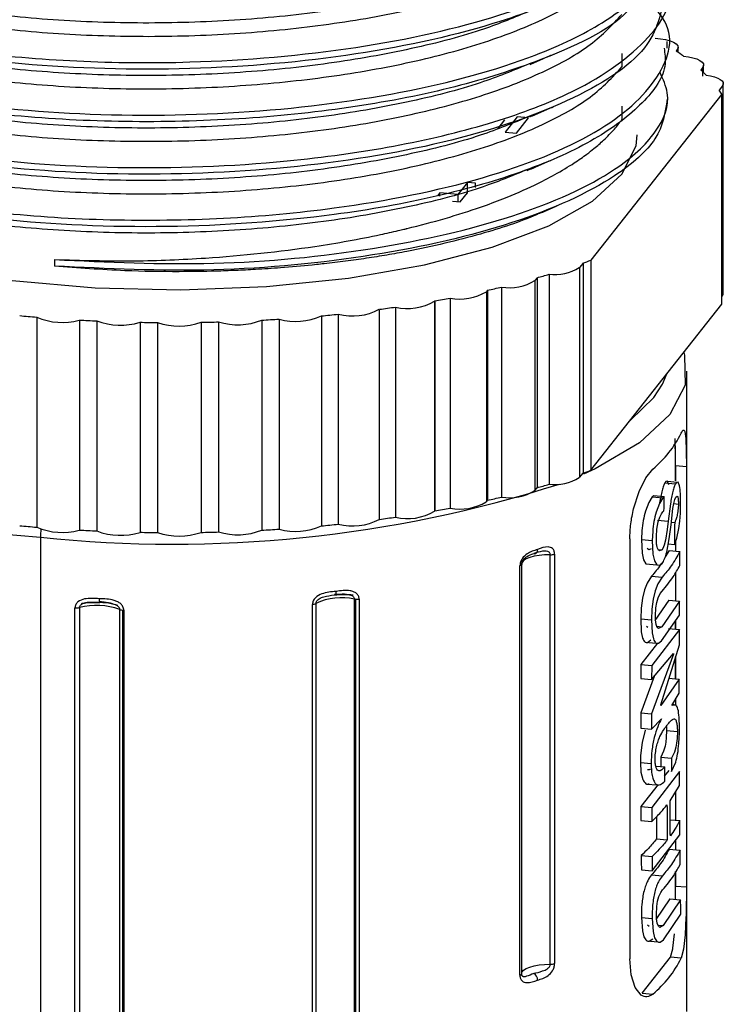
# Paper-space layout '图纸1(2)' of a CAD drawing. Header units: millimetres. Extents: x 7 to 438, y 7 to 308.
# Tile 20 of 25: x 240 to 253, y 239 to 257. Entities that reach past the tile are written whole.
import ezdxf

# ---------------------------------------------------------------- set-up
doc = ezdxf.new("R2010")
doc.units = ezdxf.units.MM
doc.linetypes.add('SLD-实线', pattern=[0])

psp = doc.layouts.new('图纸1(2)')

# ---------------------------------------------------------------- linework, layer by layer
at = {"color": 7, "linetype": 'SLD-实线', "lineweight": 25, "ltscale": 1.5}
for p, q in [((251.587, 256.202), (251.587, 256.32)), ((251.781, 256.128), (251.781, 256.218)), ((250.775, 256.104), (250.775, 255.866)), ((251.766, 256.176), (251.747, 256.151)), ((252.225, 255.858), (252.189, 255.809)), ((252.24, 255.761), (252.24, 255.899)), ((252.578, 255.524), (252.521, 255.446)), ((252.593, 251.794), (252.593, 255.565)), ((252.569, 255.377), (250.219, 252.393)), ((252.569, 251.606), (252.569, 255.377)), ((250.775, 255.162), (250.775, 254.918)), ((248.897, 254.966), (248.681, 254.691)), ((249.099, 254.948), (248.897, 254.966)), ((248.552, 254.758), (248.674, 254.913)), ((248.883, 254.674), (249.099, 254.948)), ((248.681, 254.691), (248.883, 254.674)), ((248.001, 253.792), (247.83, 253.574)), ((248.145, 253.779), (248.001, 253.792)), ((248.001, 253.603), (248.001, 253.792)), ((248.145, 253.701), (248.145, 253.779)), ((247.507, 253.602), (247.465, 253.548)), ((247.83, 253.574), (247.507, 253.602)), ((247.507, 253.545), (247.507, 253.602)), ((247.83, 253.574), (247.83, 253.444)), ((247.873, 253.44), (248.001, 253.603)), ((248.001, 253.603), (248.006, 253.603)), ((247.734, 253.452), (247.878, 253.44)), ((240.591, 252.405), (240.591, 252.287)), ((250.076, 252.341), (250.01, 252.264)), ((250.076, 252.341), (250.076, 248.57)), ((250.219, 252.393), (250.219, 248.622)), ((249.466, 252.142), (249.466, 248.371)), ((250.01, 252.264), (250.01, 248.492)), ((249.252, 252.079), (249.211, 252.031)), ((249.211, 252.031), (249.211, 248.26)), ((249.252, 252.079), (249.252, 248.308)), ((248.342, 251.829), (248.341, 248.056)), ((248.363, 251.854), (248.342, 251.829)), ((248.363, 251.854), (248.363, 248.083)), ((248.614, 251.912), (248.614, 248.141)), ((247.412, 251.66), (247.412, 247.888)), ((247.416, 251.664), (247.416, 247.893)), ((247.692, 251.715), (247.692, 247.944)), ((250.219, 248.622), (252.569, 251.606)), ((252.569, 251.74), (252.578, 251.753)), ((245.684, 251.425), (245.684, 247.654)), ((246.42, 251.511), (246.42, 247.74)), ((246.712, 251.552), (246.712, 247.78)), ((240.272, 251.371), (240.272, 247.6)), ((241.037, 251.319), (241.037, 247.548)), ((241.348, 251.303), (241.348, 247.532)), ((242.126, 251.279), (242.126, 247.508)), ((242.441, 251.275), (242.441, 247.503)), ((243.221, 251.278), (243.221, 247.507)), ((243.536, 251.285), (243.536, 247.514)), ((244.311, 251.317), (244.311, 247.546)), ((244.622, 251.336), (244.622, 247.564)), ((245.381, 251.395), (245.381, 247.624)), ((251.939, 238.902), (251.939, 250.404)), ((251.902, 249.319), (251.921, 249.19)), ((251.921, 249.19), (251.929, 248.971)), ((251.929, 248.971), (251.932, 248.682)), ((251.204, 248.486), (251.329, 248.644)), ((251.932, 248.682), (251.738, 248.699)), ((251.738, 248.699), (251.738, 248.434)), ((251.932, 248.682), (251.932, 241.14)), ((250.01, 248.492), (250.076, 248.57)), ((251.083, 248.24), (251.204, 248.486)), ((251.562, 248.42), (251.545, 248.396)), ((251.592, 248.425), (251.562, 248.42)), ((251.617, 248.359), (251.592, 248.425)), ((251.761, 248.404), (251.597, 248.418)), ((251.786, 248.409), (251.756, 248.403)), ((251.81, 248.342), (251.786, 248.409)), ((249.211, 248.26), (249.252, 248.308)), ((250.984, 247.931), (251.083, 248.24)), ((251.545, 248.396), (251.738, 248.379)), ((251.756, 248.403), (251.738, 248.379)), ((248.341, 248.056), (248.363, 248.083)), ((251.317, 248.142), (251.255, 248.045)), ((251.317, 248.142), (251.511, 248.125)), ((251.341, 248.168), (251.534, 248.151)), ((251.511, 248.125), (251.448, 248.028)), ((251.703, 248.024), (251.722, 248.095)), ((251.722, 248.095), (251.741, 248.137)), ((251.741, 248.137), (251.764, 248.156)), ((251.764, 248.156), (251.776, 248.136)), ((251.255, 248.045), (251.196, 247.887)), ((251.448, 248.028), (251.389, 247.87)), ((251.645, 248.018), (251.606, 247.709)), ((251.655, 247.645), (251.688, 247.934)), ((251.688, 247.934), (251.703, 248.024)), ((251.703, 248.023), (251.789, 248.016)), ((251.823, 247.853), (251.828, 248.021)), ((251.412, 247.726), (251.606, 247.709)), ((251.427, 247.696), (251.453, 247.778)), ((251.453, 247.778), (251.482, 247.839)), ((251.482, 247.839), (251.509, 247.875)), ((251.606, 247.709), (251.587, 247.56)), ((251.797, 247.574), (251.813, 247.71)), ((251.813, 247.71), (251.823, 247.853)), ((251.133, 247.539), (251.125, 247.377)), ((251.393, 247.43), (251.402, 247.563)), ((251.402, 247.563), (251.427, 247.696)), ((251.587, 247.56), (251.554, 247.368)), ((251.623, 247.391), (251.655, 247.645)), ((251.66, 247.692), (251.721, 247.687)), ((251.76, 247.403), (251.797, 247.574)), ((240.34, 247.422), (240.34, 230.074)), ((250.916, 247.392), (250.916, 239.85)), ((251.125, 247.377), (251.136, 247.134)), ((251.125, 247.377), (251.319, 247.36)), ((251.326, 247.522), (251.319, 247.36)), ((251.319, 247.36), (251.33, 247.117)), ((251.395, 247.313), (251.393, 247.43)), ((251.554, 247.368), (251.53, 247.277)), ((251.579, 247.154), (251.623, 247.391)), ((251.716, 247.292), (251.76, 247.403)), ((251.738, 247.369), (251.738, 247.171)), ((251.258, 247.193), (251.229, 247.216)), ((251.298, 247.213), (251.258, 247.193)), ((251.421, 247.202), (251.491, 247.196)), ((251.451, 247.176), (251.422, 247.199)), ((251.491, 247.196), (251.451, 247.176)), ((251.507, 247.219), (251.491, 247.196)), ((251.53, 247.277), (251.507, 247.219)), ((251.621, 247.181), (251.551, 247.065)), ((251.607, 247.302), (251.716, 247.292)), ((251.621, 247.181), (251.815, 247.165)), ((249.489, 239.752), (249.489, 247.106)), ((249.566, 247.117), (249.566, 239.763)), ((251.136, 247.134), (251.164, 247.013)), ((251.164, 247.013), (251.206, 246.942)), ((251.33, 247.117), (251.357, 246.996)), ((251.357, 246.996), (251.399, 246.925)), ((248.944, 239.553), (248.944, 246.907)), ((248.976, 246.939), (248.976, 246.933)), ((248.976, 239.578), (248.976, 246.932)), ((251.206, 246.942), (251.4, 246.925)), ((251.399, 246.925), (251.448, 246.916)), ((251.448, 246.916), (251.494, 246.95)), ((251.304, 246.721), (251.225, 246.597)), ((251.304, 246.721), (251.498, 246.705)), ((251.498, 246.705), (251.418, 246.58)), ((251.738, 246.783), (251.738, 246.276)), ((251.179, 246.477), (251.141, 246.325)), ((251.225, 246.597), (251.179, 246.477)), ((251.418, 246.58), (251.372, 246.46)), ((245.975, 234.241), (245.975, 246.309)), ((245.997, 234.238), (245.997, 246.306)), ((246.058, 246.307), (246.058, 234.239)), ((251.141, 246.325), (251.119, 246.144)), ((251.335, 246.308), (251.312, 246.127)), ((251.372, 246.46), (251.335, 246.308)), ((251.615, 246.289), (251.362, 245.925)), ((251.402, 246.248), (251.427, 246.333)), ((251.427, 246.333), (251.462, 246.407)), ((251.462, 246.407), (251.495, 246.451)), ((251.615, 246.289), (251.809, 246.272)), ((240.958, 234.082), (240.958, 246.15)), ((241.039, 246.157), (241.039, 234.089)), ((241.182, 246.248), (241.401, 246.249)), ((241.761, 234.055), (241.761, 246.123)), ((245.22, 234.145), (245.22, 246.213)), ((245.284, 246.231), (245.284, 234.163)), ((251.119, 246.144), (251.111, 245.955)), ((251.312, 246.127), (251.304, 245.938)), ((251.376, 246.009), (251.385, 246.15)), ((251.385, 246.15), (251.402, 246.248)), ((251.809, 246.272), (251.489, 245.812)), ((251.808, 246.018), (251.809, 246.272)), ((241.818, 234.042), (241.818, 246.109)), ((241.834, 246.109), (241.834, 234.041)), ((251.111, 245.955), (251.122, 245.718)), ((251.111, 245.955), (251.304, 245.938)), ((251.304, 245.938), (251.315, 245.701)), ((251.378, 245.937), (251.376, 246.009)), ((251.388, 245.855), (251.378, 245.937)), ((251.487, 245.559), (251.808, 246.018)), ((251.238, 245.796), (251.213, 245.818)), ((251.807, 245.765), (251.308, 245.119)), ((251.407, 245.801), (251.388, 245.855)), ((251.431, 245.78), (251.407, 245.801)), ((251.489, 245.812), (251.431, 245.78)), ((251.613, 245.782), (251.807, 245.765)), ((251.738, 245.771), (251.738, 245.918)), ((251.738, 245.918), (251.738, 245.771)), ((251.806, 245.489), (251.807, 245.765)), ((251.122, 245.718), (251.144, 245.61)), ((251.315, 245.701), (251.338, 245.593)), ((251.41, 245.519), (251.114, 245.136)), ((251.193, 245.537), (251.389, 245.52)), ((251.235, 245.532), (251.294, 245.576)), ((251.428, 245.515), (251.487, 245.559)), ((251.473, 244.412), (251.806, 245.489)), ((251.699, 245.32), (251.306, 244.248)), ((251.307, 244.866), (251.7, 245.331)), ((251.7, 245.331), (251.699, 245.32)), ((251.738, 244.878), (251.738, 245.27)), ((251.738, 245.27), (251.738, 244.878)), ((251.114, 245.136), (251.308, 245.119)), ((251.308, 245.119), (251.307, 244.866)), ((251.352, 244.919), (251.112, 244.265)), ((251.113, 244.883), (251.307, 244.866)), ((251.611, 244.889), (251.804, 244.872)), ((251.804, 244.872), (251.473, 244.401)), ((251.804, 244.618), (251.804, 244.872)), ((251.671, 244.399), (251.804, 244.618)), ((251.473, 244.401), (251.473, 244.412)), ((251.68, 244.405), (251.671, 244.399)), ((251.743, 244.407), (251.68, 244.413)), ((251.746, 244.404), (251.68, 244.405)), ((251.738, 244.509), (251.738, 244.404)), ((251.112, 244.265), (251.112, 243.99)), ((251.112, 244.265), (251.306, 244.248)), ((251.306, 244.248), (251.305, 243.973)), ((251.809, 244.005), (251.802, 244.187)), ((251.112, 243.99), (251.305, 243.973)), ((251.305, 243.973), (251.483, 244.158)), ((251.808, 243.912), (251.809, 244.005)), ((251.194, 243.954), (251.139, 243.734)), ((251.571, 243.824), (251.563, 243.741)), ((251.576, 243.948), (251.571, 243.824)), ((251.576, 243.948), (251.769, 243.931)), ((251.769, 243.931), (251.765, 243.807)), ((251.797, 243.716), (251.808, 243.912)), ((251.139, 243.734), (251.109, 243.503)), ((251.55, 243.668), (251.523, 243.576)), ((251.563, 243.741), (251.55, 243.668)), ((251.744, 243.651), (251.717, 243.559)), ((251.756, 243.724), (251.744, 243.651)), ((251.765, 243.807), (251.756, 243.724)), ((251.109, 243.503), (251.105, 243.372)), ((251.523, 243.576), (251.47, 243.471)), ((251.47, 243.471), (251.664, 243.455)), ((251.717, 243.559), (251.664, 243.454)), ((251.105, 243.372), (251.116, 243.198)), ((251.105, 243.372), (251.299, 243.355)), ((251.383, 243.31), (251.543, 243.296)), ((251.544, 243.042), (251.543, 243.296)), ((251.664, 243.454), (251.665, 243.212)), ((251.665, 243.212), (251.742, 243.378)), ((251.116, 243.198), (251.149, 243.069)), ((251.808, 243.214), (251.309, 242.568)), ((251.614, 243.231), (251.534, 243.128)), ((251.809, 242.96), (251.808, 243.214)), ((251.422, 242.982), (251.115, 242.585)), ((251.217, 242.988), (251.413, 242.971)), ((251.638, 242.685), (251.809, 242.96)), ((251.738, 242.846), (251.738, 242.338)), ((251.115, 242.585), (251.309, 242.568)), ((251.116, 242.331), (251.31, 242.314)), ((251.64, 242.346), (251.812, 242.331)), ((251.316, 241.432), (251.814, 242.077)), ((251.395, 242.001), (251.589, 241.984)), ((251.738, 241.978), (251.738, 241.808)), ((251.121, 241.702), (251.314, 241.685)), ((251.623, 241.818), (251.817, 241.801)), ((251.123, 241.448), (251.316, 241.432)), ((251.307, 241.358), (251.501, 241.341)), ((251.738, 241.417), (251.738, 241.156)), ((251.437, 240.969), (251.471, 241.043)), ((251.471, 241.043), (251.504, 241.087)), ((251.736, 240.915), (251.738, 241.156)), ((251.738, 241.156), (251.932, 241.14)), ((251.634, 240.924), (251.384, 240.556)), ((251.398, 240.786), (251.413, 240.884)), ((251.413, 240.884), (251.437, 240.969)), ((251.828, 240.907), (251.515, 240.447)), ((251.634, 240.924), (251.828, 240.907)), ((251.392, 240.644), (251.398, 240.786)), ((251.395, 240.572), (251.392, 240.644)), ((251.52, 240.193), (251.831, 240.653)), ((251.125, 240.591), (251.141, 240.354)), ((251.125, 240.591), (251.318, 240.574)), ((251.262, 240.431), (251.235, 240.453)), ((251.318, 240.574), (251.335, 240.337)), ((251.408, 240.49), (251.395, 240.572)), ((251.429, 240.436), (251.408, 240.49)), ((251.924, 240.595), (251.909, 240.279)), ((251.141, 240.354), (251.167, 240.245)), ((251.335, 240.337), (251.361, 240.228)), ((251.455, 240.414), (251.429, 240.436)), ((251.515, 240.447), (251.455, 240.414)), ((251.687, 240.042), (251.716, 240.296)), ((251.909, 240.279), (251.88, 240.025)), ((251.221, 240.171), (251.418, 240.154)), ((251.265, 240.166), (251.326, 240.21)), ((251.459, 240.149), (251.52, 240.193)), ((251.643, 239.877), (251.685, 240.03)), ((251.685, 240.03), (251.687, 240.042)), ((251.88, 240.025), (251.837, 239.86)), ((250.941, 239.559), (250.916, 239.85)), ((251.136, 239.232), (251.643, 239.877)), ((251.837, 239.86), (251.643, 239.877)), ((251.012, 239.334), (250.941, 239.559)), ((251.118, 239.198), (251.012, 239.334)), ((251.136, 239.232), (251.329, 239.216))]:
    psp.add_line(p, q, dxfattribs=at)
at = {"color": 8, "linetype": 'SLD-实线', "lineweight": 25, "ltscale": 1.5}
for p, q in [((252.225, 255.701), (252.225, 255.858)), ((251.503, 250.171), (251.583, 250.354)), ((251.4, 245.82), (251.489, 245.812)), ((251.421, 240.455), (251.515, 240.447))]:
    psp.add_line(p, q, dxfattribs=at)
at = {"color": 7, "linetype": 'SLD-实线', "lineweight": 25, "ltscale": 1.5, "flags": 128}
for points in [[(251.368, 256.382), (251.467, 256.372), (251.558, 256.357), (251.637, 256.335), (251.701, 256.308), (251.748, 256.277), (251.775, 256.244), (251.781, 256.21), (251.766, 256.176)], [(251.879, 256.059), (251.969, 256.047), (252.049, 256.03), (252.119, 256.008), (252.174, 255.982), (252.214, 255.953), (252.236, 255.921), (252.24, 255.889), (252.225, 255.858)], [(252.284, 255.719), (252.363, 255.706), (252.433, 255.687), (252.493, 255.665), (252.54, 255.64), (252.573, 255.612), (252.59, 255.583), (252.592, 255.554), (252.578, 255.524)], [(234.329, 254.647), (234.382, 254.333), (234.696, 253.83), (235.283, 253.354), (236.122, 252.922), (237.184, 252.55), (238.434, 252.248), (239.829, 252.028), (241.321, 251.898), (242.86, 251.861), (244.393, 251.919), (245.868, 252.07), (247.234, 252.308), (248.446, 252.626), (249.462, 253.013), (250.247, 253.456), (250.775, 253.939)], [(250.775, 253.939), (251.027, 254.447), (251.049, 254.647)], [(252.578, 251.753), (252.592, 251.782), (252.593, 251.794)], [(251.884, 250.737), (251.899, 250.689), (251.907, 250.151), (251.635, 249.621), (251.092, 249.115), (250.293, 248.649), (250.086, 248.553)], [(250.927, 249.521), (251.345, 249.93), (251.503, 250.171)], [(249.191, 247.127), (249.205, 247.124), (249.219, 247.125), (249.231, 247.13), (249.242, 247.138), (249.25, 247.15), (249.257, 247.164), (249.261, 247.18), (249.262, 247.198)], [(248.976, 246.933), (248.976, 246.929), (248.974, 246.926), (248.972, 246.922), (248.968, 246.919), (248.964, 246.916), (248.958, 246.913), (248.951, 246.91), (248.944, 246.907)], [(245.643, 246.445), (245.642, 246.428), (245.64, 246.412), (245.637, 246.398), (245.633, 246.388), (245.628, 246.381), (245.623, 246.378), (245.617, 246.378), (245.611, 246.383)], [(241.401, 246.249), (241.403, 246.247), (241.406, 246.248), (241.408, 246.253)]]:
    psp.add_lwpolyline(points, dxfattribs=at)
at = {"color": 8, "linetype": 'SLD-实线', "lineweight": 25, "ltscale": 1.5, "flags": 128}
for points in [[(249.489, 247.106), (249.387, 247.103), (249.289, 247.094), (249.199, 247.078), (249.12, 247.056), (249.056, 247.03), (249.01, 247), (248.983, 246.967), (248.976, 246.939)], [(248.976, 239.592), (248.983, 239.613), (249.01, 239.646), (249.056, 239.676), (249.12, 239.702), (249.199, 239.724), (249.289, 239.74), (249.387, 239.749), (249.489, 239.752)], [(248.944, 239.553), (248.951, 239.556), (248.958, 239.559), (248.964, 239.562), (248.968, 239.565), (248.972, 239.568), (248.974, 239.572), (248.976, 239.575), (248.976, 239.578)]]:
    psp.add_lwpolyline(points, dxfattribs=at)
at = {"color": 7, "linetype": 'SLD-实线', "lineweight": 25, "ltscale": 2.25}
for centre, radius, start, end in [((249.284, 252.468), 4.43, 54.1419, 56.2266), ((250.245, 253.667), 2.893, 45.1921, 47.7668), ((251, 254.333), 1.885, 33.6481, 36.1915), ((246.29, 262.977), 11.289, 289.5925, 290.3636), ((245.265, 266.12), 14.596, 285.8521, 286.7273), ((249.576, 252.927), 0.792, 262.0129, 303.2032), ((248.759, 252.746), 0.847, 260.1412, 302.3005), ((247.874, 252.588), 0.892, 258.2498, 301.6426), ((244.382, 269.494), 18.084, 282.7166, 283.5328), ((246.931, 252.454), 0.929, 256.3315, 301.1821), ((247.335, 251.72), 0.098, 321.7464, 325.1717), ((243.688, 272.837), 21.499, 279.9841, 280.7334), ((242.888, 278.497), 27.217, 275.2562, 275.8965), ((245.941, 252.417), 1.024, 255.4949, 297.9165), ((243.195, 275.912), 24.612, 277.5312, 278.2159), ((242.541, 279.065), 27.786, 264.6833, 265.3148), ((240.727, 252.416), 1.14, 246.4342, 285.7333), ((242.66, 280.752), 29.478, 266.8437, 267.4509), ((241.773, 252.419), 1.193, 249.1796, 287.2118), ((242.688, 281.567), 30.293, 268.9364, 269.5326), ((242.826, 252.42), 1.208, 251.4199, 289.1189), ((242.691, 281.444), 30.17, 271.0068, 271.6046), ((243.878, 252.418), 1.183, 253.2143, 291.4833), ((242.737, 280.392), 29.117, 273.0983, 273.7104), ((244.919, 252.415), 1.12, 254.5807, 294.3755), ((250.102, 250.132), 1.929, 309.497, 334.0588), ((246.29, 259.205), 11.289, 289.5925, 290.3636), ((249.576, 249.155), 0.792, 262.0129, 303.2032), ((248.759, 248.975), 0.847, 260.1412, 302.3005), ((245.265, 262.349), 14.596, 285.8521, 286.7273), ((247.873, 248.822), 0.897, 258.3426, 301.4065), ((244.382, 265.723), 18.084, 282.7166, 283.5328), ((246.931, 248.683), 0.929, 256.3315, 301.1821), ((247.335, 247.949), 0.098, 321.7464, 325.1717), ((243.688, 269.066), 21.499, 279.9841, 280.7334), ((245.941, 248.645), 1.024, 255.4949, 297.9165), ((243.195, 272.14), 24.612, 277.5312, 278.2159), ((242.541, 275.293), 27.786, 264.6833, 265.3148), ((240.727, 248.645), 1.14, 246.4342, 285.7333), ((242.66, 276.981), 29.478, 266.8437, 267.4509), ((241.773, 248.647), 1.193, 249.1796, 287.2118), ((243.878, 248.647), 1.183, 253.2143, 291.4833), ((242.737, 276.621), 29.117, 273.0983, 273.7104), ((244.919, 248.644), 1.12, 254.5807, 294.3755), ((242.888, 274.726), 27.217, 275.2562, 275.8965), ((242.688, 277.796), 30.293, 268.9364, 269.5326), ((242.826, 248.648), 1.208, 251.4199, 289.1189), ((242.691, 277.672), 30.17, 271.0068, 271.6046), ((249.496, 247.333), 0.228, 268.3067, 287.9892), ((245.743, 245.255), 1.079, 77.6158, 115.2032), ((246.018, 246.552), 0.247, 259.9765, 265.0936), ((246.022, 246.596), 0.291, 265.0123, 277.2088), ((240.977, 246.412), 0.263, 265.8348, 283.6695), ((241.345, 244.976), 1.22, 70.0674, 104.5394), ((241.828, 246.282), 0.173, 247.3384, 266.581), ((245.215, 246.352), 0.139, 272.2122, 299.7525), ((241.843, 246.396), 0.287, 265.022, 268.247), ((249.496, 239.979), 0.228, 268.3067, 287.9892), ((250.102, 240.704), 1.929, 309.497, 334.0588), ((249.137, 239.472), 0.125, 357.8493, 64.3855)]:
    psp.add_arc(centre, radius, start, end, dxfattribs=at)
at = {"color": 8, "linetype": 'SLD-实线', "lineweight": 25, "ltscale": 2.25}
for centre, radius, start, end in [((241.517, 264.845), 17.463, 251.1858, 266.136), ((242.736, 269.988), 22.693, 263.9389, 287.7428), ((241.558, 247.419), 1.218, 173.1995, 179.8562), ((241.563, 246.299), 0.169, 174.9783, 197.3097)]:
    psp.add_arc(centre, radius, start, end, dxfattribs=at)
at = {"color": 7, "linetype": 'SLD-实线', "lineweight": 25, "ltscale": 1.5}
for points, knots in [([(233.918, 259.066), (233.892, 259.039), (233.572, 258.705), (233.928, 258.005), (235.066, 257.113), (236.97, 256.483), (239.021, 256.117), (240.979, 255.946), (243.36, 255.924), (246.063, 256.16), (248.413, 256.69), (250.007, 257.323), (251.002, 257.957), (251.531, 258.648), (251.676, 259.201), (251.496, 259.502), (251.455, 259.571)], [0, 0, 0, 0, 0.008864, 0.109221, 0.209574, 0.309928, 0.377018, 0.444105, 0.511194, 0.611554, 0.71191, 0.778996, 0.846086, 0.913169, 0.980256, 1, 1, 1, 1]), ([(251.537, 259.03), (251.535, 258.864), (251.53, 258.461), (250.986, 257.839), (250.012, 257.205), (248.411, 256.572), (246.063, 256.042), (243.027, 255.776), (239.954, 255.863), (237.191, 256.288), (235.11, 256.994), (233.912, 257.795), (233.906, 258.338), (233.904, 258.558)], [0, 0, 0, 0, 0.050799, 0.123859, 0.196929, 0.269994, 0.379294, 0.488598, 0.597904, 0.707207, 0.816505, 0.925802, 1, 1, 1, 1]), ([(234.59, 258.368), (234.648, 258.281), (234.817, 258.025), (235.433, 257.634), (236.388, 257.218), (237.601, 256.874), (239.005, 256.615), (240.552, 256.454), (242.181, 256.396), (243.829, 256.446), (245.434, 256.604), (246.932, 256.862), (248.269, 257.214), (249.386, 257.647), (250.268, 258.144), (250.606, 258.511), (250.775, 258.695)], [0, 0, 0, 0, 0.038082, 0.112076, 0.18607, 0.260063, 0.334057, 0.408051, 0.482044, 0.556038, 0.630032, 0.704025, 0.778019, 0.852013, 0.926006, 1, 1, 1, 1]), ([(233.992, 258.109), (233.91, 257.994), (233.602, 257.565), (234.085, 256.899), (235.087, 256.224), (236.378, 255.724), (238.256, 255.273), (240.823, 254.977), (243.922, 254.992), (246.88, 255.357), (249.072, 255.962), (250.492, 256.645), (251.271, 257.307), (251.676, 257.934), (251.496, 258.322), (251.425, 258.474)], [0, 0, 0, 0, 0.037348, 0.139307, 0.207462, 0.27562, 0.343776, 0.445729, 0.547686, 0.649646, 0.751604, 0.819758, 0.887917, 0.956072, 1, 1, 1, 1]), ([(249.083, 257.795), (248.81, 257.682), (248.179, 257.421), (246.928, 257.103), (245.435, 256.842), (243.829, 256.686), (242.181, 256.635), (240.553, 256.693), (239.003, 256.854), (237.61, 257.115), (236.584, 257.388), (236.134, 257.593), (235.993, 257.657)], [0, 0, 0, 0, 0.0828061, 0.1912741, 0.2997421, 0.4082101, 0.516678, 0.625146, 0.733614, 0.842082, 0.9505499, 1, 1, 1, 1]), ([(234.006, 257.226), (233.901, 256.998), (233.649, 256.449), (234.47, 255.588), (236.202, 254.789), (238.729, 254.237), (241.708, 254.002), (244.465, 254.107), (246.71, 254.42), (248.425, 254.829), (250.087, 255.445), (251.296, 256.306), (251.785, 257.13), (251.476, 257.569), (251.41, 257.661)], [0, 0, 0, 0, 0.071475, 0.171619, 0.271762, 0.371902, 0.472037, 0.572174, 0.639118, 0.706059, 0.773003, 0.873146, 0.973284, 1, 1, 1, 1]), ([(251.127, 257.241), (251.056, 257.112), (250.791, 256.634), (249.503, 256.022), (247.722, 255.461), (245.895, 255.111), (243.91, 254.907), (241.858, 254.858), (239.85, 254.964), (237.683, 255.26), (235.625, 255.823), (234.077, 256.667), (233.895, 257.303), (233.806, 257.615)], [0, 0, 0, 0, 0.04382, 0.163649, 0.243759, 0.323862, 0.403971, 0.484076, 0.564184, 0.644291, 0.764117, 0.883949, 1, 1, 1, 1]), ([(234.468, 257.586), (234.557, 257.445), (234.754, 257.134), (235.429, 256.691), (236.389, 256.275), (237.601, 255.931), (239.005, 255.672), (240.552, 255.511), (242.181, 255.453), (243.829, 255.504), (245.434, 255.661), (246.932, 255.92), (248.269, 256.272), (249.386, 256.705), (250.268, 257.201), (250.606, 257.568), (250.775, 257.752)], [0, 0, 0, 0, 0.0604137, 0.1326895, 0.2049654, 0.2772413, 0.3495172, 0.421793, 0.4940689, 0.5663448, 0.6386206, 0.7108965, 0.7831724, 0.8554483, 0.9277241, 1, 1, 1, 1]), ([(251.535, 257.147), (251.476, 256.829), (251.351, 256.154), (249.907, 255.22), (247.659, 254.463), (244.805, 254.002), (241.708, 253.885), (238.732, 254.119), (236.19, 254.671), (234.515, 255.47), (233.732, 256.134), (233.839, 256.484), (233.848, 256.514)], [0, 0, 0, 0, 0.09886, 0.210203, 0.321547, 0.432888, 0.544224, 0.655559, 0.766899, 0.878242, 0.989586, 1, 1, 1, 1]), ([(233.92, 256.31), (233.913, 256.302), (233.632, 255.985), (233.822, 255.308), (234.85, 254.396), (236.871, 253.657), (239.259, 253.243), (241.582, 253.096), (243.633, 253.123), (245.965, 253.337), (248.379, 253.829), (250.441, 254.658), (251.531, 255.667), (251.743, 256.44), (251.451, 256.819), (251.424, 256.855)], [0, 0, 0, 0, 0.002658, 0.101309, 0.199964, 0.298623, 0.397282, 0.46323, 0.529182, 0.595132, 0.693784, 0.79244, 0.8911, 0.989758, 1, 1, 1, 1]), ([(234.542, 256.546), (234.612, 256.438), (234.792, 256.16), (235.431, 255.749), (236.389, 255.332), (237.601, 254.988), (239.005, 254.729), (240.552, 254.568), (242.181, 254.511), (243.829, 254.561), (245.434, 254.718), (246.932, 254.977), (248.269, 255.329), (249.386, 255.762), (250.268, 256.258), (250.606, 256.625), (250.775, 256.809)], [0, 0, 0, 0, 0.047034, 0.120339, 0.193644, 0.266949, 0.340254, 0.413559, 0.486864, 0.560169, 0.633474, 0.70678, 0.780085, 0.85339, 0.926695, 1, 1, 1, 1]), ([(249.067, 256.845), (248.799, 256.735), (248.173, 256.476), (246.927, 256.16), (245.435, 255.899), (243.829, 255.742), (242.181, 255.692), (240.553, 255.75), (239.003, 255.91), (237.609, 256.172), (236.568, 256.45), (236.107, 256.661), (235.953, 256.731)], [0, 0, 0, 0, 0.080957, 0.189114, 0.297271, 0.405427, 0.513584, 0.621741, 0.729898, 0.838055, 0.946212, 1, 1, 1, 1]), ([(251.531, 256.202), (251.545, 256.107), (251.595, 255.774), (251.191, 255.211), (250.351, 254.557), (249.079, 253.984), (247.484, 253.52), (245.331, 253.135), (242.606, 252.939), (239.553, 253.074), (236.871, 253.539), (235.075, 254.197), (234.139, 254.885), (233.767, 255.378), (233.826, 255.661), (233.84, 255.729)], [0, 0, 0, 0, 0.029116, 0.102103, 0.175094, 0.248083, 0.321074, 0.394064, 0.503245, 0.61243, 0.72162, 0.83081, 0.903797, 0.976789, 1, 1, 1, 1]), ([(249.126, 255.911), (249.197, 255.942), (249.34, 256.004), (249.483, 256.065), (249.554, 256.096)], [0, 0, 0, 0, 0.499995, 1, 1, 1, 1]), ([(234.633, 255.484), (234.678, 255.416), (234.838, 255.179), (235.435, 254.806), (236.388, 254.389), (237.601, 254.045), (239.005, 253.787), (240.552, 253.625), (242.181, 253.568), (243.829, 253.618), (245.434, 253.775), (246.932, 254.034), (248.269, 254.386), (249.386, 254.819), (250.268, 255.315), (250.606, 255.682), (250.775, 255.866)], [0, 0, 0, 0, 0.030109, 0.104716, 0.179323, 0.25393, 0.328537, 0.403144, 0.477751, 0.552358, 0.626965, 0.701572, 0.776179, 0.850786, 0.925393, 1, 1, 1, 1]), ([(249.111, 255.92), (248.83, 255.803), (248.19, 255.538), (246.928, 255.217), (245.435, 254.956), (243.829, 254.8), (242.181, 254.749), (240.553, 254.807), (239.003, 254.968), (237.609, 255.229), (236.567, 255.508), (236.104, 255.719), (235.949, 255.79)], [0, 0, 0, 0, 0.08491, 0.192547, 0.300184, 0.407821, 0.515458, 0.623095, 0.730732, 0.838369, 0.946006, 1, 1, 1, 1]), ([(240.591, 252.405), (241.543, 252.36), (243.459, 252.269), (246.382, 252.559), (248.922, 253.146), (250.6, 253.908), (251.443, 254.686), (251.672, 255.287), (251.513, 255.643), (251.459, 255.764)], [0, 0, 0, 0, 0.170759, 0.343902, 0.519427, 0.697437, 0.817525, 0.938014, 1, 1, 1, 1]), ([(251.586, 255.283), (251.55, 255.045), (251.477, 254.569), (250.585, 253.79), (248.927, 253.028), (246.381, 252.441), (243.459, 252.151), (241.543, 252.242), (240.591, 252.287)], [0, 0, 0, 0, 0.128451, 0.256474, 0.446248, 0.633372, 0.817957, 1, 1, 1, 1]), ([(249.119, 254.966), (249.19, 254.997), (249.333, 255.058), (249.476, 255.12), (249.548, 255.15)], [0, 0, 0, 0, 0.499994, 1, 1, 1, 1]), ([(249.104, 254.974), (248.825, 254.858), (248.187, 254.594), (246.928, 254.274), (245.435, 254.013), (243.829, 253.857), (242.181, 253.806), (240.553, 253.864), (239.003, 254.025), (237.609, 254.286), (236.58, 254.561), (236.127, 254.767), (235.982, 254.833)], [0, 0, 0, 0, 0.084584, 0.192699, 0.300815, 0.408931, 0.517047, 0.625163, 0.733279, 0.841395, 0.949511, 1, 1, 1, 1]), ([(240.591, 252.405), (241.068, 252.392), (241.961, 252.367), (243.546, 252.433), (245.048, 252.591), (246.173, 252.794), (246.689, 252.908), (246.84, 252.944), (246.889, 252.956), (246.907, 252.96), (246.914, 252.962), (246.916, 252.963), (246.917, 252.963), (246.918, 252.963), (246.918, 252.963), (246.918, 252.963), (246.918, 252.963), (246.918, 252.963), (247.153, 253.02), (247.61, 253.142), (248.179, 253.323), (248.717, 253.523), (249.164, 253.717), (249.585, 253.935), (249.895, 254.121), (250.121, 254.279), (250.295, 254.415), (250.466, 254.564), (250.637, 254.738), (250.731, 254.862), (250.775, 254.918)], [0, 0, 0, 0, 0.111171, 0.208464, 0.361095, 0.458296, 0.486053, 0.494711, 0.498039, 0.499157, 0.499582, 0.499756, 0.49983, 0.499862, 0.499876, 0.499882, 0.499885, 0.499886, 0.499887, 0.562312, 0.624735, 0.666905, 0.732052, 0.778239, 0.828373, 0.864716, 0.886424, 0.920055, 0.963398, 1, 1, 1, 1]), ([(249.072, 254.003), (249.143, 254.034), (249.285, 254.095), (249.427, 254.156), (249.498, 254.187)], [0, 0, 0, 0, 0.499993, 1, 1, 1, 1]), ([(249.054, 254.012), (248.79, 253.903), (248.168, 253.646), (246.927, 253.331), (245.435, 253.07), (243.829, 252.914), (242.181, 252.864), (240.553, 252.921), (239.003, 253.082), (237.609, 253.343), (236.574, 253.62), (236.117, 253.828), (235.969, 253.896)], [0, 0, 0, 0, 0.079987, 0.188464, 0.296942, 0.405419, 0.513897, 0.622374, 0.730852, 0.839329, 0.947807, 1, 1, 1, 1]), ([(249.303, 253.237), (249.338, 253.252), (249.444, 253.298), (249.55, 253.343), (249.621, 253.374)], [0, 0, 0, 0, 0.3293671, 1, 1, 1, 1]), ([(249.302, 253.239), (249.281, 253.229), (248.977, 253.09), (248.216, 252.842), (247.274, 252.614), (246.558, 252.486), (246.191, 252.427), (245.815, 252.375), (245.557, 252.344), (245.407, 252.328), (245.336, 252.32), (245.08, 252.293), (244.692, 252.259), (244.231, 252.228), (243.845, 252.209), (243.388, 252.193), (242.726, 252.184), (241.749, 252.199), (241.011, 252.255), (240.591, 252.287)], [0, 0, 0, 0, 0.011229, 0.160737, 0.328238, 0.370208, 0.412178, 0.454148, 0.496118, 0.496959, 0.502993, 0.519229, 0.579775, 0.626896, 0.664132, 0.700227, 0.768254, 0.86819, 1, 1, 1, 1]), ([(251.837, 249.288), (251.85, 249.314), (251.877, 249.365), (251.894, 249.334), (251.902, 249.319)], [0, 0, 0, 0, 0.499695, 1, 1, 1, 1]), ([(251.738, 248.434), (251.738, 248.574), (251.737, 248.853), (251.731, 249.081), (251.728, 249.194)], [0, 0, 0, 0, 0.501837, 1, 1, 1, 1]), ([(251.738, 248.699), (251.738, 248.797), (251.737, 248.994), (251.731, 249.127), (251.728, 249.194)], [0, 0, 0, 0, 0.5003201, 1, 1, 1, 1]), ([(251.545, 248.396), (251.536, 248.38), (251.519, 248.347), (251.493, 248.26), (251.47, 248.153), (251.457, 248.075), (251.451, 248.035)], [0, 0, 0, 0, 0.250116, 0.499849, 0.749467, 1, 1, 1, 1]), ([(251.738, 248.379), (251.73, 248.363), (251.713, 248.33), (251.687, 248.243), (251.663, 248.136), (251.651, 248.058), (251.645, 248.018)], [0, 0, 0, 0, 0.250116, 0.499849, 0.749467, 1, 1, 1, 1]), ([(251.828, 248.021), (251.828, 248.086), (251.828, 248.217), (251.816, 248.3), (251.81, 248.342)], [0, 0, 0, 0, 0.4999659, 1, 1, 1, 1]), ([(251.341, 248.168), (251.337, 248.163), (251.329, 248.154), (251.321, 248.146), (251.317, 248.142)], [0, 0, 0, 0, 0.56, 1, 1, 1, 1]), ([(251.534, 248.151), (251.53, 248.146), (251.522, 248.137), (251.514, 248.129), (251.511, 248.125)], [0, 0, 0, 0, 0.56, 1, 1, 1, 1]), ([(251.529, 247.898), (251.53, 247.945), (251.532, 248.029), (251.534, 248.114), (251.534, 248.151)], [0, 0, 0, 0, 0.56, 1, 1, 1, 1]), ([(251.776, 248.136), (251.779, 248.122), (251.786, 248.092), (251.788, 248.041), (251.789, 248.016)], [0, 0, 0, 0, 0.49942, 1, 1, 1, 1]), ([(250.916, 247.392), (250.919, 247.482), (250.925, 247.66), (250.964, 247.841), (250.984, 247.931)], [0, 0, 0, 0, 0.499606, 1, 1, 1, 1]), ([(251.196, 247.887), (251.181, 247.832), (251.152, 247.721), (251.139, 247.6), (251.133, 247.539)], [0, 0, 0, 0, 0.499827, 1, 1, 1, 1]), ([(251.509, 247.875), (251.513, 247.88), (251.52, 247.887), (251.526, 247.894), (251.529, 247.898)], [0, 0, 0, 0, 0.56, 1, 1, 1, 1]), ([(251.789, 248.016), (251.788, 247.998), (251.786, 247.961), (251.778, 247.887), (251.765, 247.804), (251.744, 247.724), (251.729, 247.699), (251.721, 247.687)], [0, 0, 0, 0, 0.1242172, 0.2496998, 0.499873, 0.7501511, 1, 1, 1, 1]), ([(251.389, 247.87), (251.374, 247.815), (251.345, 247.704), (251.333, 247.583), (251.326, 247.522)], [0, 0, 0, 0, 0.499827, 1, 1, 1, 1]), ([(251.721, 247.687), (251.72, 247.613), (251.718, 247.482), (251.717, 247.35), (251.716, 247.292)], [0, 0, 0, 0, 0.56, 1, 1, 1, 1]), ([(249.262, 247.198), (249.198, 247.18), (249.102, 247.152), (248.993, 247.056), (248.951, 246.973), (248.946, 246.929), (248.944, 246.907)], [0, 0, 0, 0, 0.499245, 0.748989, 0.874649, 1, 1, 1, 1]), ([(249.489, 247.106), (249.488, 247.113), (249.487, 247.127), (249.475, 247.145), (249.458, 247.157), (249.418, 247.172), (249.321, 247.167), (249.243, 247.143), (249.191, 247.127)], [0, 0, 0, 0, 0.0558114, 0.113851, 0.1782397, 0.2513838, 0.5007836, 1, 1, 1, 1]), ([(249.494, 247.238), (249.479, 247.241), (249.407, 247.256), (249.326, 247.224), (249.262, 247.198)], [0, 0, 0, 0, 0.2093729, 1, 1, 1, 1]), ([(251.422, 247.199), (251.416, 247.213), (251.403, 247.24), (251.398, 247.289), (251.395, 247.313)], [0, 0, 0, 0, 0.500045, 1, 1, 1, 1]), ([(248.976, 246.933), (248.976, 246.94), (248.978, 246.956), (248.985, 246.98), (248.996, 247.002), (249.022, 247.038), (249.08, 247.086), (249.147, 247.111), (249.191, 247.127)], [0, 0, 0, 0, 0.055819, 0.113855, 0.17823, 0.251353, 0.500936, 1, 1, 1, 1]), ([(251.494, 246.95), (251.51, 246.973), (251.542, 247.018), (251.566, 247.108), (251.579, 247.154)], [0, 0, 0, 0, 0.499918, 1, 1, 1, 1]), ([(251.815, 247.165), (251.767, 247.078), (251.682, 246.923), (251.554, 246.771), (251.498, 246.705)], [0, 0, 0, 0, 0.559943, 1, 1, 1, 1]), ([(251.813, 246.911), (251.813, 246.958), (251.814, 247.043), (251.814, 247.127), (251.815, 247.165)], [0, 0, 0, 0, 0.56, 1, 1, 1, 1]), ([(251.483, 246.951), (251.477, 246.942), (251.431, 246.864), (251.363, 246.788), (251.304, 246.721)], [0, 0, 0, 0, 0.125334, 1, 1, 1, 1]), ([(251.495, 246.451), (251.566, 246.536), (251.692, 246.688), (251.776, 246.843), (251.813, 246.911)], [0, 0, 0, 0, 0.559945, 1, 1, 1, 1]), ([(245.958, 246.442), (245.938, 246.448), (245.839, 246.476), (245.729, 246.459), (245.643, 246.445)], [0, 0, 0, 0, 0.209373, 1, 1, 1, 1]), ([(241.394, 246.314), (241.305, 246.321), (241.171, 246.332), (241.024, 246.279), (240.967, 246.213), (240.961, 246.171), (240.958, 246.15)], [0, 0, 0, 0, 0.499245, 0.748989, 0.874649, 1, 1, 1, 1]), ([(241.834, 246.109), (241.833, 246.119), (241.832, 246.141), (241.816, 246.181), (241.783, 246.225), (241.726, 246.263), (241.599, 246.311), (241.485, 246.313), (241.394, 246.314)], [0, 0, 0, 0, 0.062561, 0.1255391, 0.2505524, 0.3687981, 0.5009547, 1, 1, 1, 1]), ([(245.643, 246.445), (245.557, 246.439), (245.428, 246.429), (245.284, 246.353), (245.229, 246.278), (245.223, 246.235), (245.22, 246.213)], [0, 0, 0, 0, 0.499245, 0.748989, 0.874649, 1, 1, 1, 1]), ([(245.284, 246.231), (245.284, 246.239), (245.286, 246.254), (245.298, 246.276), (245.316, 246.296), (245.357, 246.327), (245.453, 246.363), (245.548, 246.375), (245.611, 246.383)], [0, 0, 0, 0, 0.055819, 0.113855, 0.17823, 0.251353, 0.500936, 1, 1, 1, 1]), ([(245.611, 246.383), (245.677, 246.389), (245.777, 246.399), (245.89, 246.387), (245.938, 246.366), (245.958, 246.35), (245.972, 246.331), (245.974, 246.316), (245.975, 246.309)], [0, 0, 0, 0, 0.499216, 0.748616, 0.82176, 0.886149, 0.944189, 1, 1, 1, 1]), ([(245.949, 246.377), (245.898, 246.385), (245.791, 246.4), (245.677, 246.393), (245.617, 246.39)], [0, 0, 0, 0, 0.476816, 1, 1, 1, 1]), ([(241.039, 246.157), (241.04, 246.164), (241.042, 246.179), (241.056, 246.199), (241.076, 246.216), (241.124, 246.24), (241.237, 246.259), (241.34, 246.255), (241.408, 246.253)], [0, 0, 0, 0, 0.0558186, 0.1138548, 0.1782301, 0.251353, 0.5009365, 1, 1, 1, 1]), ([(241.204, 246.248), (241.167, 246.244), (241.12, 246.239), (241.08, 246.228), (241.072, 246.226)], [0, 0, 0, 0, 0.800169, 1, 1, 1, 1]), ([(241.725, 246.192), (241.685, 246.207), (241.603, 246.238), (241.485, 246.258), (241.417, 246.257), (241.407, 246.257)], [0, 0, 0, 0, 0.450983, 0.917575, 1, 1, 1, 1]), ([(241.408, 246.253), (241.475, 246.249), (241.576, 246.243), (241.682, 246.214), (241.726, 246.185), (241.746, 246.166), (241.759, 246.145), (241.761, 246.13), (241.761, 246.123)], [0, 0, 0, 0, 0.499216, 0.748616, 0.82176, 0.886149, 0.944189, 1, 1, 1, 1]), ([(251.144, 245.61), (251.157, 245.583), (251.183, 245.529), (251.217, 245.531), (251.235, 245.532)], [0, 0, 0, 0, 0.49948, 1, 1, 1, 1]), ([(251.338, 245.593), (251.351, 245.566), (251.377, 245.512), (251.411, 245.514), (251.428, 245.515)], [0, 0, 0, 0, 0.49948, 1, 1, 1, 1]), ([(251.114, 245.136), (251.114, 245.089), (251.114, 245.004), (251.113, 244.92), (251.113, 244.883)], [0, 0, 0, 0, 0.56, 1, 1, 1, 1]), ([(251.802, 244.187), (251.796, 244.241), (251.783, 244.348), (251.758, 244.385), (251.746, 244.404)], [0, 0, 0, 0, 0.499353, 1, 1, 1, 1]), ([(251.483, 244.158), (251.46, 244.115), (251.415, 244.028), (251.353, 243.829), (251.307, 243.592), (251.301, 243.434), (251.299, 243.355)], [0, 0, 0, 0, 0.250444, 0.500388, 0.749914, 1, 1, 1, 1]), ([(251.37, 243.425), (251.371, 243.464), (251.373, 243.543), (251.395, 243.661), (251.423, 243.761), (251.488, 243.921), (251.541, 243.989), (251.583, 244.043)], [0, 0, 0, 0, 0.12516, 0.250462, 0.376008, 0.501074, 1, 1, 1, 1]), ([(251.574, 244.018), (251.574, 244.007), (251.575, 243.984), (251.575, 243.96), (251.576, 243.948)], [0, 0, 0, 0, 0.499366, 1, 1, 1, 1]), ([(251.583, 244.043), (251.594, 244.057), (251.616, 244.084), (251.636, 244.106), (251.646, 244.117)], [0, 0, 0, 0, 0.500093, 1, 1, 1, 1]), ([(251.646, 244.117), (251.658, 244.129), (251.681, 244.151), (251.701, 244.156), (251.711, 244.158)], [0, 0, 0, 0, 0.50064, 1, 1, 1, 1]), ([(251.711, 244.158), (251.716, 244.157), (251.726, 244.156), (251.734, 244.144), (251.739, 244.139)], [0, 0, 0, 0, 0.500252, 1, 1, 1, 1]), ([(251.739, 244.139), (251.743, 244.131), (251.751, 244.116), (251.757, 244.088), (251.76, 244.074)], [0, 0, 0, 0, 0.50097, 1, 1, 1, 1]), ([(251.76, 244.074), (251.761, 244.063), (251.764, 244.041), (251.766, 244.014), (251.767, 244.001)], [0, 0, 0, 0, 0.499946, 1, 1, 1, 1]), ([(251.767, 244.001), (251.768, 243.99), (251.769, 243.967), (251.769, 243.943), (251.769, 243.931)], [0, 0, 0, 0, 0.499367, 1, 1, 1, 1]), ([(251.742, 243.378), (251.753, 243.425), (251.777, 243.521), (251.79, 243.651), (251.797, 243.716)], [0, 0, 0, 0, 0.499887, 1, 1, 1, 1]), ([(251.47, 243.471), (251.47, 243.426), (251.47, 243.37), (251.47, 243.313), (251.471, 243.302)], [0, 0, 0, 0, 0.802482, 1, 1, 1, 1]), ([(251.299, 243.355), (251.3, 243.311), (251.302, 243.223), (251.321, 243.113), (251.349, 243.032), (251.396, 242.962), (251.467, 242.967), (251.518, 243.017), (251.544, 243.042)], [0, 0, 0, 0, 0.125189, 0.249834, 0.374844, 0.500068, 0.749457, 1, 1, 1, 1]), ([(251.543, 243.296), (251.507, 243.256), (251.463, 243.206), (251.411, 243.234), (251.39, 243.277), (251.373, 243.338), (251.371, 243.396), (251.37, 243.425)], [0, 0, 0, 0, 0.499882, 0.624579, 0.749645, 0.874644, 1, 1, 1, 1]), ([(251.288, 243.254), (251.279, 243.249), (251.261, 243.238), (251.243, 243.241), (251.235, 243.242)], [0, 0, 0, 0, 0.500794, 1, 1, 1, 1]), ([(251.149, 243.069), (251.167, 243.038), (251.201, 242.976), (251.244, 242.987), (251.265, 242.993)], [0, 0, 0, 0, 0.498951, 1, 1, 1, 1]), ([(251.115, 242.585), (251.115, 242.538), (251.116, 242.453), (251.116, 242.368), (251.116, 242.331)], [0, 0, 0, 0, 0.56, 1, 1, 1, 1]), ([(251.31, 242.314), (251.366, 242.37), (251.465, 242.468), (251.547, 242.569), (251.583, 242.613)], [0, 0, 0, 0, 0.5599778, 1, 1, 1, 1]), ([(251.583, 242.613), (251.584, 242.495), (251.586, 242.286), (251.588, 242.076), (251.589, 241.984)], [0, 0, 0, 0, 0.56, 1, 1, 1, 1]), ([(251.643, 242.056), (251.642, 242.173), (251.64, 242.383), (251.638, 242.592), (251.638, 242.685)], [0, 0, 0, 0, 0.56, 1, 1, 1, 1]), ([(251.309, 242.568), (251.309, 242.521), (251.309, 242.436), (251.31, 242.352), (251.31, 242.314)], [0, 0, 0, 0, 0.56, 1, 1, 1, 1]), ([(251.392, 242.398), (251.392, 242.358), (251.393, 242.226), (251.394, 242.093), (251.395, 242.001)], [0, 0, 0, 0, 0.303935, 1, 1, 1, 1]), ([(251.812, 242.331), (251.785, 242.279), (251.736, 242.187), (251.671, 242.096), (251.643, 242.056)], [0, 0, 0, 0, 0.559981, 1, 1, 1, 1]), ([(251.814, 242.077), (251.814, 242.125), (251.813, 242.209), (251.813, 242.294), (251.812, 242.331)], [0, 0, 0, 0, 0.56, 1, 1, 1, 1]), ([(251.395, 242.001), (251.349, 241.945), (251.266, 241.844), (251.165, 241.746), (251.121, 241.702)], [0, 0, 0, 0, 0.559976, 1, 1, 1, 1]), ([(251.589, 241.984), (251.542, 241.928), (251.46, 241.827), (251.359, 241.729), (251.314, 241.685)], [0, 0, 0, 0, 0.559976, 1, 1, 1, 1]), ([(251.121, 241.702), (251.121, 241.655), (251.122, 241.57), (251.123, 241.486), (251.123, 241.448)], [0, 0, 0, 0, 0.56, 1, 1, 1, 1]), ([(251.623, 241.818), (251.576, 241.731), (251.492, 241.577), (251.364, 241.425), (251.307, 241.358)], [0, 0, 0, 0, 0.55994, 1, 1, 1, 1]), ([(251.817, 241.801), (251.77, 241.715), (251.685, 241.56), (251.557, 241.408), (251.501, 241.341)], [0, 0, 0, 0, 0.55994, 1, 1, 1, 1]), ([(251.82, 241.547), (251.819, 241.595), (251.818, 241.68), (251.817, 241.764), (251.817, 241.801)], [0, 0, 0, 0, 0.56, 1, 1, 1, 1]), ([(251.314, 241.685), (251.315, 241.638), (251.315, 241.553), (251.316, 241.469), (251.316, 241.432)], [0, 0, 0, 0, 0.56, 1, 1, 1, 1]), ([(251.504, 241.087), (251.575, 241.172), (251.702, 241.324), (251.784, 241.479), (251.82, 241.547)], [0, 0, 0, 0, 0.5599379, 1, 1, 1, 1]), ([(251.307, 241.358), (251.283, 241.327), (251.248, 241.281), (251.201, 241.171), (251.17, 241.071), (251.145, 240.954), (251.126, 240.79), (251.125, 240.671), (251.125, 240.591)], [0, 0, 0, 0, 0.24902, 0.374148, 0.499177, 0.623975, 0.749255, 1, 1, 1, 1]), ([(251.501, 241.341), (251.477, 241.31), (251.441, 241.264), (251.394, 241.154), (251.363, 241.054), (251.339, 240.937), (251.319, 240.773), (251.319, 240.654), (251.318, 240.574)], [0, 0, 0, 0, 0.24902, 0.374148, 0.499177, 0.623975, 0.749255, 1, 1, 1, 1]), ([(251.735, 240.915), (251.735, 240.936), (251.738, 241.108), (251.738, 241.272), (251.738, 241.417)], [0, 0, 0, 0, 0.12356, 1, 1, 1, 1]), ([(251.932, 241.14), (251.931, 241.05), (251.931, 240.871), (251.927, 240.687), (251.924, 240.595)], [0, 0, 0, 0, 0.499606, 1, 1, 1, 1]), ([(251.831, 240.653), (251.831, 240.701), (251.829, 240.785), (251.828, 240.87), (251.828, 240.907)], [0, 0, 0, 0, 0.56, 1, 1, 1, 1]), ([(251.167, 240.245), (251.182, 240.218), (251.211, 240.163), (251.247, 240.165), (251.265, 240.166)], [0, 0, 0, 0, 0.49949, 1, 1, 1, 1]), ([(251.361, 240.228), (251.375, 240.201), (251.404, 240.146), (251.441, 240.148), (251.459, 240.149)], [0, 0, 0, 0, 0.49949, 1, 1, 1, 1]), ([(249.191, 239.585), (249.243, 239.599), (249.321, 239.62), (249.418, 239.655), (249.458, 239.687), (249.475, 239.707), (249.487, 239.729), (249.488, 239.744), (249.489, 239.752)], [0, 0, 0, 0, 0.49907, 0.74865, 0.821772, 0.886147, 0.944182, 1, 1, 1, 1]), ([(249.262, 239.467), (249.326, 239.486), (249.42, 239.514), (249.521, 239.613), (249.56, 239.697), (249.564, 239.741), (249.566, 239.763)], [0, 0, 0, 0, 0.499245, 0.748989, 0.874649, 1, 1, 1, 1]), ([(249.191, 239.585), (249.147, 239.566), (249.08, 239.539), (249.022, 239.522), (248.996, 239.531), (248.985, 239.542), (248.978, 239.558), (248.976, 239.572), (248.976, 239.579)], [0, 0, 0, 0, 0.49921, 0.748613, 0.821758, 0.886148, 0.944188, 1, 1, 1, 1]), ([(248.944, 239.553), (248.944, 239.543), (248.945, 239.522), (248.957, 239.485), (248.981, 239.45), (249.023, 239.426), (249.116, 239.413), (249.198, 239.443), (249.262, 239.467)], [0, 0, 0, 0, 0.062561, 0.125539, 0.250552, 0.368798, 0.500955, 1, 1, 1, 1]), ([(251.329, 239.216), (251.294, 239.192), (251.223, 239.145), (251.153, 239.181), (251.118, 239.198)], [0, 0, 0, 0, 0.499695, 1, 1, 1, 1])]:
    psp.add_open_spline(points, degree=3, knots=knots, dxfattribs=at)
at = {"color": 8, "linetype": 'SLD-实线', "lineweight": 25, "ltscale": 1.5}
for points in [[(249.566, 247.117), (249.566, 247.127), (249.564, 247.148), (249.554, 247.185), (249.532, 247.22), (249.506, 247.232), (249.494, 247.238)], [(246.058, 246.307), (246.058, 246.318), (246.056, 246.339), (246.042, 246.377), (246.011, 246.417), (245.976, 246.434), (245.958, 246.442)]]:
    psp.add_open_spline(points, degree=3, knots=[0, 0, 0, 0, 0.169635, 0.340401, 0.679376, 1, 1, 1, 1], dxfattribs=at)

doc.saveas('drawing.dxf')
